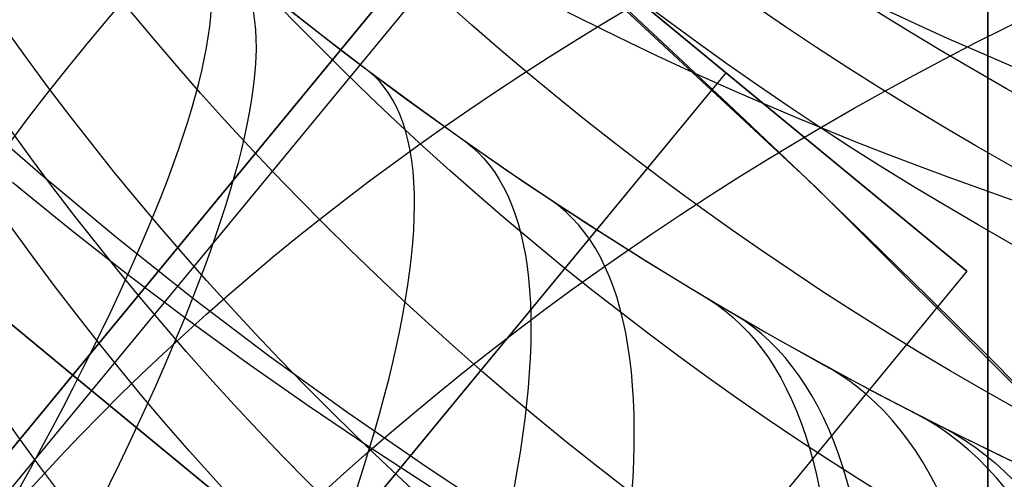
# Model space of a CAD drawing. Extents: x 35624 to 36541, y 4015 to 4839.
# Tile 116 of 150: x 36345.59 to 36350.14, y 4611.7 to 4613.82. Entities that reach past the tile are written whole.
import ezdxf

# ---------------------------------------------------------------- set-up
doc = ezdxf.new("R2010")
doc.units = 0
for name, color, linetype in [('FUSTO_INTERNO', 200, 'CONTINUOUS'), ('GAMBE', 96, 'CONTINUOUS'), ('IGES_LEVEL_1', 4, 'CONTINUOUS'), ('IGES_LEVEL_3', 87, 'CONTINUOUS')]:
    doc.layers.add(name, color=color, linetype=linetype)

msp = doc.modelspace()

# ---------------------------------------------------------------- linework, layer by layer
at = {"layer": 'FUSTO_INTERNO'}
for p, q in [((36341.3764274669, 4615.852726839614, -196.655483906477), (36345.83229782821, 4612.18141199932, -196.655483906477)), ((36345.83229782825, 4612.181411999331, -206.655483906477), (36341.37642746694, 4615.852726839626, -206.655483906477)), ((36341.37642746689, 4615.852726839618, -164.6564491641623), (36345.8322978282, 4612.181411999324, -164.6564491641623)), ((36345.83229782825, 4612.181411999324, -154.6564491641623), (36341.37642746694, 4615.852726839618, -154.6564491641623)), ((36347.51764023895, 4614.679932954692, -200.1551362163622), (36348.85393656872, 4613.578921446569, -199.155483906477)), ((36347.51764023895, 4614.679932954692, -161.156796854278), (36348.85393656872, 4613.578921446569, -162.1564491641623)), ((36347.65488692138, 4614.552140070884, -193.153372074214), (36349.26836824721, 4613.050255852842, -193.153372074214)), ((36347.65488692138, 4614.552140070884, -168.153372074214), (36349.26836824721, 4613.050255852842, -168.153372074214)), ((36349.26836824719, 4613.050255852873, -180.653372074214), (36347.65488692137, 4614.552140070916, -180.653372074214)), ((36343.92462667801, 4609.866073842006, -206.655483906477), (36347.73996897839, 4614.496750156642, -206.655483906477)), ((36347.73996897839, 4614.496750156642, -196.655483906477), (36343.92462667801, 4609.866073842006, -196.655483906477)), ((36343.92462667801, 4609.866073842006, -154.6564491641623), (36347.73996897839, 4614.496750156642, -154.6564491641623)), ((36347.73996897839, 4614.496750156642, -164.6564491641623), (36343.92462667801, 4609.866073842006, -164.6564491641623)), ((36347.73996897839, 4614.496750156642, -206.655483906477), (36349.96790415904, 4612.661092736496, -201.655483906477)), ((36349.96790415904, 4612.661092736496, -201.655483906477), (36347.73996897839, 4614.496750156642, -196.655483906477)), ((36347.73996897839, 4614.496750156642, -154.6564491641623), (36349.96790415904, 4612.661092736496, -159.6564491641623)), ((36349.96790415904, 4612.661092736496, -159.6564491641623), (36347.73996897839, 4614.496750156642, -164.6564491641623)), ((36344.01265996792, 4609.793540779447, -201.6555076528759), (36347.8280022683, 4614.424217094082, -201.6555076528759)), ((36344.01265996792, 4609.793540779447, -159.6564254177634), (36347.8280022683, 4614.424217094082, -159.6564254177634)), ((36345.03859426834, 4608.948245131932, -204.1554839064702), (36348.85393656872, 4613.578921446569, -204.1554839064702)), ((36345.03859426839, 4608.948245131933, -199.1554839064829), (36348.85393656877, 4613.578921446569, -199.1554839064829)), ((36345.03859426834, 4608.948245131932, -157.1564491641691), (36348.85393656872, 4613.578921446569, -157.1564491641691)), ((36345.03859426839, 4608.948245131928, -162.1564491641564), (36348.85393656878, 4613.578921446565, -162.1564491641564)), ((36349.26836824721, 4613.050255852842, -193.153372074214), (36350.82845170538, 4611.492976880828, -193.153372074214)), ((36349.26836824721, 4613.050255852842, -168.153372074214), (36350.82845170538, 4611.492976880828, -168.153372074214)), ((36350.82845170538, 4611.492976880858, -180.653372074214), (36349.26836824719, 4613.050255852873, -180.653372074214)), ((36349.96790415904, 4612.661092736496, -201.655483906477), (36346.15256185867, 4608.03041642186, -201.655483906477)), ((36349.96790415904, 4612.661092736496, -159.6564491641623), (36346.15256185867, 4608.03041642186, -159.6564491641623)), ((36350.06698724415, 4612.26667288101, -193.153372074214), (36350.06698724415, 4612.26667288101, -168.153372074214)), ((36348.06023300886, 4610.345754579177, -201.6554839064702), (36345.8322978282, 4612.181411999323, -206.6554839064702)), ((36345.83229782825, 4612.181411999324, -196.6554839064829), (36348.06023300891, 4610.345754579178, -201.6554839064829)), ((36348.06023300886, 4610.345754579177, -159.6564491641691), (36345.8322978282, 4612.181411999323, -154.6564491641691)), ((36345.83229782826, 4612.18141199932, -164.6564491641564), (36348.06023300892, 4610.345754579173, -159.6564491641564))]:
    msp.add_line(p, q, dxfattribs=at)
for centre, radius, start, end in [((36357.60919011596, 4631.014707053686, -154.6564491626), 18.92644604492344, 174.6462319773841, 286.3815331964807), ((36357.60919011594, 4631.014707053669, -206.6554839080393), 18.92644604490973, 174.6462319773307, 286.3815331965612), ((36357.60919011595, 4631.01470705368, -180.6559665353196), 18.92644604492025, 174.6462319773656, 286.3815331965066), ((36357.60919011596, 4631.014707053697, -154.6564491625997), 17.92644604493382, 174.6462319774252, 286.3815331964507), ((36357.60919011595, 4631.014707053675, -206.6554839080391), 17.92644604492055, 174.6462319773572, 286.3815331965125), ((36305.38337226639, 4567.445599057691, -193.153372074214), 63.28944703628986, 45.08799321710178, 90), ((36305.38336492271, 4567.640006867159, -185.1533764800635), 50.09517449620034, 359.9999999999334, 90.00000000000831), ((36305.38337226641, 4567.639871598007, -160.1533764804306), 50.09517449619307, 359.9999999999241, 90.00000000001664), ((36305.57704900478, 4567.639871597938, -193.153372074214), 63.01512514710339, 359.9999999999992, 45.08799321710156)]:
    msp.add_arc(centre, radius, start, end, dxfattribs=at)
at = {"layer": 'GAMBE', "extrusion": (1.970507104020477e-14, -0.2429495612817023, 0.9700389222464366)}
msp.add_circle((36357.56802816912, 4478.08437275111, -1167.803217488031), 14.70895179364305, dxfattribs=at)
at = {"layer": 'GAMBE', "extrusion": (-1.967038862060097e-14, -0.2621156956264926, 0.96503645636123)}
msp.add_circle((36357.56802814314, 4454.100686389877, -1253.667970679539), 14.67275822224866, dxfattribs=at)
at = {"layer": 'GAMBE', "extrusion": (-6.709137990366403e-14, -0.28081052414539, 0.9597632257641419)}
msp.add_circle((36357.56802817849, 4428.935090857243, -1337.328278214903), 14.6354474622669, dxfattribs=at)
at = {"layer": 'GAMBE', "extrusion": (-7.66958146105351e-15, -0.2990850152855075, 0.9542264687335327)}
msp.add_circle((36357.56802850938, 4402.617730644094, -1419.028522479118), 14.59732215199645, dxfattribs=at)
at = {"layer": 'GAMBE', "extrusion": (-4.517094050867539e-14, -0.3079514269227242, 0.9514020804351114)}
msp.add_circle((36357.56802813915, 4389.228641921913, -1458.609858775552), 14.57784101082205, dxfattribs=at)
at = {"layer": 'GAMBE', "extrusion": (-1.148926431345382e-13, -0.3164743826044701, 0.9486010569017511)}
msp.add_circle((36357.56803488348, 4375.972324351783, -1496.596086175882), 14.55814846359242, dxfattribs=at)
at = {"layer": 'GAMBE', "extrusion": (-2.841663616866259e-14, -0.3334365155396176, 0.9427725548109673)}
msp.add_circle((36357.56802873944, 4348.451106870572, -1572.173157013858), 14.51852725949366, dxfattribs=at)
at = {"layer": 'GAMBE', "extrusion": (-5.00845007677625e-14, -0.3491851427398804, 0.9370537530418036)}
msp.add_circle((36357.56802817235, 4321.522326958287, -1642.249885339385), 14.48040285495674, dxfattribs=at)
at = {"layer": 'GAMBE', "extrusion": (2.898922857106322e-14, -0.3655699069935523, 0.930783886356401)}
msp.add_circle((36357.56802818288, 4292.07034407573, -1715.257117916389), 14.44247261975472, dxfattribs=at)
at = {"layer": 'GAMBE', "extrusion": (1.724487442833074e-13, -0.3833556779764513, 0.9236007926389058)}
msp.add_circle((36357.56804034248, 4258.405560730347, -1794.713215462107), 14.40482969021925, dxfattribs=at)
at = {"layer": 'GAMBE', "extrusion": (9.619851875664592e-14, -0.3921742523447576, 0.9198909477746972)}
msp.add_circle((36357.5680281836, 4241.046693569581, -1834.094866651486), 14.38616294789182, dxfattribs=at)
at = {"layer": 'GAMBE', "extrusion": (6.884147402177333e-14, -0.4012874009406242, 0.915952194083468)}
msp.add_circle((36357.56802765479, 4222.635648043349, -1874.830114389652), 14.36762590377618, dxfattribs=at)
at = {"layer": 'GAMBE', "extrusion": (1.401869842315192e-13, -0.4198438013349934, 0.9075963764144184)}
msp.add_circle((36357.56803093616, 4183.634834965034, -1957.806391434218), 14.33098414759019, dxfattribs=at)
at = {"layer": 'GAMBE', "extrusion": (3.173591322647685e-14, -0.429068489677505, 0.9032719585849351)}
msp.add_circle((36357.56802816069, 4163.478361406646, -1999.044452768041), 14.31298278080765, dxfattribs=at)
at = {"layer": 'GAMBE', "extrusion": (-2.642525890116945e-15, -0.4383971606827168, 0.8987813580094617)}
msp.add_circle((36357.56802580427, 4142.565540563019, -2040.762063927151), 14.29526585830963, dxfattribs=at)
at = {"layer": 'GAMBE', "extrusion": (5.163940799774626e-14, -0.4568912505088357, 0.8895225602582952)}
msp.add_circle((36357.56802816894, 4099.500618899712, -2123.441937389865), 14.26072783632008, dxfattribs=at)
at = {"layer": 'GAMBE', "extrusion": (-7.020443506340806e-16, -0.475145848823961, 0.879907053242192)}
msp.add_circle((36357.56802816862, 4054.845396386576, -2205.010563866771), 14.2274748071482, dxfattribs=at)
at = {"layer": 'GAMBE', "extrusion": (1.133201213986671e-13, 0.8302793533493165, 0.557347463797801)}
msp.add_circle((-36357.56800610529, -2438.233039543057, 3927.20313611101), 14.0002480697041, dxfattribs=at)
at = {"layer": 'GAMBE', "extrusion": (7.795878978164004e-14, -0.4930055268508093, 0.8700261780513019)}
msp.add_circle((36357.56802836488, 4009.023217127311, -2284.752912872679), 14.19570389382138, dxfattribs=at)
at = {"layer": 'GAMBE', "extrusion": (-6.185113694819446e-14, -0.5074070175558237, 0.8617065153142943)}
msp.add_circle((36357.56802739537, 3970.487718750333, -2349.000685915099), 14.17072142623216, dxfattribs=at)
at = {"layer": 'GAMBE', "extrusion": (3.704175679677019e-14, -0.5188060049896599, 0.8548919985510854)}
msp.add_circle((36357.56802614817, 3938.953484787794, -2399.812906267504), 14.15140408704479, dxfattribs=at)
at = {"layer": 'GAMBE', "extrusion": (1.395594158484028e-14, -0.5332663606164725, 0.8459473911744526)}
msp.add_circle((36357.56802948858, 3897.600115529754, -2464.18192309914), 14.12728101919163, dxfattribs=at)
at = {"layer": 'GAMBE', "extrusion": (7.75767061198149e-15, 0.7829822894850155, 0.6220439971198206)}
msp.add_circle((-36357.568007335, -2744.525208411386, 3711.085860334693), 14.00025666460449, dxfattribs=at)
at = {"layer": 'GAMBE', "extrusion": (-7.867727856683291e-14, -0.5491975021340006, 0.8356925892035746)}
msp.add_circle((36357.56803043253, 3850.239748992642, -2535.022179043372), 14.10194866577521, dxfattribs=at)
at = {"layer": 'GAMBE', "extrusion": (1.647786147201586e-15, -0.5609215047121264, 0.8278689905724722)}
msp.add_circle((36357.56802946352, 3814.141651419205, -2587.053819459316), 14.08392209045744, dxfattribs=at)
at = {"layer": 'GAMBE', "extrusion": (4.99406116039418e-14, -0.5753911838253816, 0.8178783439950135)}
msp.add_circle((36357.56802667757, 3768.086232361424, -2651.162263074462), 14.06292143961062, dxfattribs=at)
at = {"layer": 'GAMBE', "extrusion": (-1.247026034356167e-14, 0.7307465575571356, 0.6826488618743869)}
msp.add_circle((-36357.56800861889, -3032.068194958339, 3471.53833015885), 14.00026511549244, dxfattribs=at)
at = {"layer": 'GAMBE', "extrusion": (6.28165085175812e-14, -0.6021473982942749, 0.7983849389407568)}
msp.add_circle((36357.56802445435, 3678.352400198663, -2769.321411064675), 14.02919564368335, dxfattribs=at)
at = {"layer": 'IGES_LEVEL_1'}
for p, q in [((36346.98897434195, 4613.747995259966, -306.4357528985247), (36346.77987282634, 4613.912831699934, -306.5126138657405)), ((36346.81491220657, 4613.884849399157, -121.7262394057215), (36347.089551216, 4613.670525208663, -121.8323962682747)), ((36347.19999374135, 4613.586769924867, -306.3540433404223), (36346.98897434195, 4613.747995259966, -306.4357528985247)), ((36347.089551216, 4613.670525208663, -121.8323962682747), (36347.36741209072, 4613.462410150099, -121.9465007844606)), ((36347.40938346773, 4613.431713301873, -306.2688375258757), (36347.19999374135, 4613.586769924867, -306.3540433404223)), ((36347.36741209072, 4613.462410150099, -121.9465007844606), (36347.64828521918, 4613.260586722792, -122.0685942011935)), ((36347.62042747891, 4613.280233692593, -306.1787736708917), (36347.40938346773, 4613.431713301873, -306.2688375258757)), ((36345.35658222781, 4613.395605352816, -116.5268145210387), (36345.69406645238, 4613.101758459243, -116.6076935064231)), ((36347.83301879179, 4613.132367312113, -306.0837687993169), (36347.62042747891, 4613.280233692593, -306.1787736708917)), ((36347.64828521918, 4613.260586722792, -122.0685942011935), (36347.92548358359, 4613.069501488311, -122.1956763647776)), ((36348.04705042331, 4612.988150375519, -305.9837399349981), (36347.83301879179, 4613.132367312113, -306.0837687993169)), ((36345.69406645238, 4613.101758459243, -116.6076935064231), (36346.03764524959, 4612.816000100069, -116.6970991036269)), ((36345.81883278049, 4612.855913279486, -311.74628521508), (36345.55402962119, 4613.071284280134, -311.8195416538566)), ((36347.92548358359, 4613.069501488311, -122.1956763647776), (36348.20514156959, 4612.884553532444, -122.3304907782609)), ((36348.25739403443, 4612.850841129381, -305.881106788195), (36348.04705042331, 4612.988150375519, -305.9837399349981)), ((36346.08751721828, 4612.64527370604, -311.6675793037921), (36345.81883278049, 4612.855913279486, -311.74628521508)), ((36348.20514156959, 4612.884553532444, -122.3304907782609), (36348.48704204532, 4612.705792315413, -122.473100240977)), ((36348.46889785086, 4612.717071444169, -305.7735286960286), (36348.25739403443, 4612.850841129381, -305.881106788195)), ((36346.03764524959, 4612.816000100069, -116.6970991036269), (36346.38710768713, 4612.538483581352, -116.7951014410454)), ((36348.68144999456, 4612.586864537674, -305.6609330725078), (36348.46889785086, 4612.717071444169, -305.7735286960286)), ((36348.48704204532, 4612.705792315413, -122.473100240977), (36348.77096787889, 4612.533267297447, -122.6235675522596)), ((36346.36178104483, 4612.438084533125, -311.5827901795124), (36346.08751721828, 4612.64527370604, -311.6675793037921)), ((36348.89493858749, 4612.460243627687, -305.5432473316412), (36348.68144999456, 4612.586864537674, -305.6609330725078)), ((36346.38710768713, 4612.538483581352, -116.7951014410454), (36346.74304020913, 4612.268765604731, -116.9020258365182)), ((36348.77096787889, 4612.533267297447, -122.6235675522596), (36349.04091511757, 4612.376017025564, -122.7730278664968)), ((36349.10993262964, 4612.336844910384, -305.4200013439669), (36348.89493858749, 4612.460243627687, -305.5432473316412)), ((36346.63974406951, 4612.235804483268, -311.4923480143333), (36346.36178104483, 4612.438084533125, -311.5827901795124)), ((36349.04091511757, 4612.376017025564, -122.7730278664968), (36349.31227269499, 4612.22439706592, -122.9296402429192)), ((36349.32563402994, 4612.217091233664, -305.2914941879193), (36349.10993262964, 4612.336844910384, -305.4200013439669)), ((36346.74304020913, 4612.268765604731, -116.9020258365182), (36347.10444325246, 4612.007604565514, -117.0177672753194)), ((36346.9212771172, 4612.038490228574, -311.3961816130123), (36346.63974406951, 4612.235804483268, -311.4923480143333)), ((36349.31227269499, 4612.22439706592, -122.9296402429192), (36349.58483645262, 4612.078425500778, -123.0934846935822)), ((36349.53001456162, 4612.107282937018, -305.1651590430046), (36349.32563402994, 4612.217091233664, -305.2914941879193)), ((36349.73481168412, 4612.000748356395, -305.0340149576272), (36349.53001456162, 4612.107282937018, -305.1651590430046)), ((36349.58483645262, 4612.078425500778, -123.0934846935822), (36349.8584022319, 4611.938120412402, -123.2646412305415)), ((36347.20625294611, 4611.846196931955, -311.2942193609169), (36346.9212771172, 4612.038490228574, -311.3961816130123)), ((36347.10444325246, 4612.007604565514, -117.0177672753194), (36347.47108879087, 4611.75512480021, -117.1424369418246)), ((36349.93753721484, 4611.898672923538, -304.8996174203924), (36349.73481168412, 4612.000748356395, -305.0340149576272)), ((36349.8584022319, 4611.938120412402, -123.2646412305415), (36350.12101092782, 4611.809138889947, -123.4354027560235)), ((36350.14046012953, 4611.799803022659, -304.760426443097), (36349.93753721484, 4611.898672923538, -304.8996174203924)), ((36347.48986557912, 4611.661957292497, -311.1881747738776), (36347.20625294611, 4611.846196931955, -311.2942193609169)), ((36350.12101092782, 4611.809138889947, -123.4354027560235), (36350.38414984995, 4611.685359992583, -123.6130310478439)), ((36350.34906404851, 4611.701549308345, -304.6123632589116), (36350.14046012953, 4611.799803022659, -304.760426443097)), ((36347.47108879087, 4611.75512480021, -117.1424369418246), (36347.84274758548, 4611.511451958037, -117.2761459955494))]:
    msp.add_line(p, q, dxfattribs=at)
at = {"layer": 'IGES_LEVEL_1', "extrusion": (0.7295893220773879, -0.6740370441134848, -0.1156437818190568)}
msp.add_arc((28043.50968200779, 2604.54862197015, 23420.60672058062), 10.008508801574, 0.3429705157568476, 59.16920018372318, dxfattribs=at)
at = {"layer": 'IGES_LEVEL_1', "extrusion": (0.7337702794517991, -0.6697798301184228, 0.1139129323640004)}
msp.add_arc((27901.52803703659, -3008.284252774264, 23543.33248597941), 10.01737344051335, 297.9823486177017, 359.6382328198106, dxfattribs=at)
at = {"layer": 'IGES_LEVEL_1', "extrusion": (0.7682168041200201, -0.6208653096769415, 0.1561064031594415)}
msp.add_arc((26425.00563593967, -4262.932258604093, 25009.19045366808), 10.02742191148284, 298.3149263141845, 359.5537366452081, dxfattribs=at)
at = {"layer": 'IGES_LEVEL_1', "extrusion": (0.7740370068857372, -0.6092097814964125, -0.1724243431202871)}
msp.add_arc((26095.11810591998, 4312.736711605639, 25343.58344486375), 10.02327239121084, 0.4578888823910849, 59.44421089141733, dxfattribs=at)
at = {"layer": 'IGES_LEVEL_1', "extrusion": (0.7973023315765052, -0.5689620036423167, 0.2014726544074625)}
msp.add_arc((24858.5138761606, -5720.902119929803, 26293.02976639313), 10.03679185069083, 298.7010568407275, 359.4728827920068, dxfattribs=at)
at = {"layer": 'IGES_LEVEL_1', "extrusion": (0.8093623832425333, -0.5403726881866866, -0.230064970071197)}
msp.add_arc((24009.35360811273, 6246.480489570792, 26953.62292503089), 10.03646558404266, 0.5602785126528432, 59.76719075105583, dxfattribs=at)
at = {"layer": 'IGES_LEVEL_1', "extrusion": (0.8197087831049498, -0.5157396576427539, 0.2491788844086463)}
msp.add_arc((23251.1074031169, -7350.142027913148, 27339.46779959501), 10.04481808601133, 299.0902916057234, 359.4002482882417, dxfattribs=at)
at = {"layer": 'IGES_LEVEL_1', "extrusion": (0.8341113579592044, -0.4706062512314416, -0.2877290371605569)}
msp.add_arc((21868.48156834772, 8339.131468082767, 28183.51808431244), 10.04659045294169, 0.6423604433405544, 60.10318748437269, dxfattribs=at)
at = {"layer": 'IGES_LEVEL_1', "extrusion": (0.8349373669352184, -0.4622418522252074, 0.2986838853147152)}
msp.add_arc((21630.90988476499, -9122.55670755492, 28125.71762045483), 10.05104109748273, 299.4407670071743, 359.3388530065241, dxfattribs=at)
at = {"layer": 'IGES_LEVEL_1', "extrusion": (0.8398898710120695, -0.4350517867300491, 0.3245226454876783)}
msp.add_arc((20804.04278374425, -10074.6036173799, 28423.80312847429), 10.05341863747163, 299.5948180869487, 359.312525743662, dxfattribs=at)
at = {"layer": 'IGES_LEVEL_1', "extrusion": (0.8428294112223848, -0.4092516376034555, 0.3495020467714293)}
msp.add_arc((20016.20822286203, -11009.87741354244, 28642.54671796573), 10.05514795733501, 299.7227595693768, 359.290778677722, dxfattribs=at)
at = {"layer": 'IGES_LEVEL_1', "extrusion": (0.8477338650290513, -0.4035454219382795, -0.3442359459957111)}
msp.add_arc((19777.8359703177, 10499.9143061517, 28996.31156291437), 10.05276930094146, 0.6995514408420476, 60.41623519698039, dxfattribs=at)
at = {"layer": 'IGES_LEVEL_3', "extrusion": (1, 0, 0)}
msp.add_circle((4677.898717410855, 77.97675634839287, 36350.06463506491), 69.27462212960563, dxfattribs=at)

doc.saveas('drawing.dxf')
